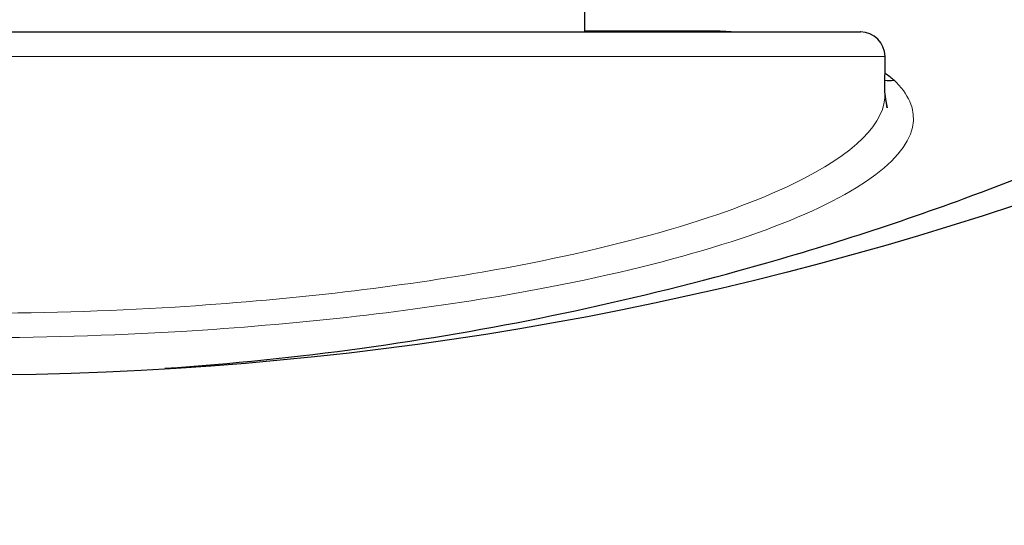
# Model space of a CAD drawing. Header units: millimetres. Extents: x 18 to 610, y -123 to 280.
# Tile 15 of 87: x 173.84 to 181.87, y 93.46 to 97.58. Entities that reach past the tile are written whole.
import ezdxf

# ---------------------------------------------------------------- set-up
doc = ezdxf.new("R2010")
doc.units = ezdxf.units.MM
doc.linetypes.add('SOLID', pattern=[0])

# ---------------------------------------------------------------- blocks, each defined once
blk = doc.blocks.new('BlockOfViews_6')
at = {"linetype": 'SOLID', "lineweight": 30}
for p, q in [((178.4474, 97.4856, 35.46), (178.4474, 97.7357, 35.4705)), ((180.8967, 96.9903, 35.392), (180.8974, 97.2856, 35.475))]:
    blk.add_line(p, q, dxfattribs=at)
blk.add_polyline3d([(180.8963, 96.9618, 35.1138), (180.915, 96.8647, 35.5822), (180.8968, 96.9972, 35.2711)], dxfattribs=at)
at = {"linetype": 'SOLID', "lineweight": 30, "extrusion": (0, 0, -1)}
blk.add_circle((-173.3974, 121.7856, -101.725), 39, dxfattribs=at)
at = {"linetype": 'SOLID', "lineweight": 30}
blk.add_circle((173.3974, 121.7856, 99.225), 36.115, dxfattribs=at)
at = {"linetype": 'SOLID', "lineweight": 9, "extrusion": (0, 0, -1)}
blk.add_arc((-173.3974, 121.7856, -99.225), 37.59, 265, 175, dxfattribs=at)
at = {"linetype": 'SOLID', "lineweight": 30, "extrusion": (0, 0, -1)}
blk.add_arc((-173.3974, 121.7856, -56.71), 27.1, 119.86988, 60.13012, dxfattribs=at)
at = {"linetype": 'SOLID', "lineweight": 30, "extrusion": (0, 1, 0)}
blk.add_arc((-173.3974, 35.475, 97.4856), 7.3, 358.57142, 181.42858, dxfattribs=at)
at = {"linetype": 'SOLID', "lineweight": 30}
blk.add_arc((180.6937, 97.2819, 35.475), 0.2038, 1.05422, 88.94359, dxfattribs=at)
at = {"color": 196, "linetype": 'SOLID', "lineweight": 9, "extrusion": (0, -1, 0)}
blk.add_arc((173.3974, 35.475, -97.2856), 7.5, 0, 180, dxfattribs=at)
at = {"linetype": 'SOLID', "lineweight": 30, "extrusion": (0.199095, -0.187811, 0.961815)}
blk.add_arc((194.9255, -53.102, 50.3717), 0.2, 212.46985, 233.68072, dxfattribs=at)
at = {"linetype": 'SOLID', "lineweight": 30}
blk.add_open_spline([(175.0229, 94.7412, 47.7527), (175.5607, 94.778, 47.0987), (176.0973, 94.8331, 46.4442), (177.6691, 95.0487, 44.5154), (178.6958, 95.2597, 43.2403), (180.3238, 95.7078, 41.1702), (180.9403, 95.9053, 40.3745), (181.9217, 96.2646, 39.0831), (182.2943, 96.4121, 38.5867), (183.0285, 96.7246, 37.595), (183.3908, 96.89, 37.0987), (184.3186, 97.3425, 35.8073), (184.8756, 97.6434, 35.0117), (186.2816, 98.4791, 32.9417), (187.105, 99.0461, 31.6664), (188.6767, 100.2885, 29.0769), (189.4217, 100.9667, 27.7627), (190.1075, 101.683, 26.4511)], degree=3, knots=[-23.801672, -23.801672, -23.801672, -23.801672, -21.607902, -21.607902, -17.339675, -17.339675, -14.672033, -14.672033, -13.004756, -13.004756, -11.33748, -11.33748, -8.669837, -8.669837, -4.40161, -4.40161, 0, 0, 0, 0], dxfattribs=at)
for points in [[(178.4475, 97.4938, 30.9194), (178.8065, 97.4938, 31.0606), (179.1591, 97.4939, 31.2163), (179.5037, 97.4939, 31.3852)], [(179.5037, 97.4939, 31.3852), (179.5703, 97.494, 31.4179), (179.6299, 97.4897, 31.4635), (179.6868, 97.4848, 31.5112)], [(180.8973, 97.15, 33.5738), (180.9245, 97.1314, 33.6721), (180.9485, 97.1125, 33.7709), (180.969, 97.0931, 33.8701)], [(180.897, 96.9904, 35.392), (180.8969, 96.9919, 35.385), (180.8968, 96.9934, 35.3779), (180.8967, 96.9949, 35.3708)]]:
    blk.add_open_spline(points, degree=3, dxfattribs=at)
at = {"color": 196, "linetype": 'SOLID', "lineweight": 9}
for points, knots in [([(180.969, 97.0931, 33.8701), (181.0294, 97.0363, 34.1612), (181.0732, 96.9777, 34.4571), (181.2224, 96.6395, 36.1401), (180.9642, 96.336, 37.5474), (179.7707, 95.7736, 40.01), (178.8587, 95.5168, 41.0654), (176.9664, 95.1972, 42.3486), (176.0796, 95.0975, 42.7386), (174.5819, 95.0078, 43.0882), (173.9848, 94.99, 43.1569), (172.7984, 94.9902, 43.1561), (172.2055, 95.008, 43.0872), (170.702, 95.0986, 42.7342), (169.8238, 95.1976, 42.3471), (168.0493, 95.4982, 41.1399), (167.2246, 95.719, 40.2339), (165.998, 96.2259, 38.0411), (165.6558, 96.5173, 36.7143), (165.669, 96.8948, 34.8734), (165.7232, 96.9965, 34.3651), (165.8258, 97.0931, 33.8701)], [-27.559506, -27.559506, -27.559506, -27.559506, -26.653988, -26.653988, -22.444841, -22.444841, -18.373004, -18.373004, -15.546388, -15.546388, -13.779753, -13.779753, -12.013118, -12.013118, -9.186502, -9.186502, -5.584543, -5.584543, -1.539658, -1.539658, 0, 0, 0, 0]), ([(165.8979, 96.9906, 35.391), (165.8978, 96.9884, 35.4014), (165.8977, 96.9863, 35.4118), (165.8885, 96.7113, 36.7173), (166.2205, 96.4208, 38.0062), (167.4104, 95.9156, 40.1361), (168.2102, 95.6955, 41.0162), (169.9314, 95.396, 42.1888), (170.7832, 95.2973, 42.5648), (172.2414, 95.2071, 42.9077), (172.8164, 95.1894, 42.9746), (173.9671, 95.1891, 42.9754), (174.5463, 95.2068, 42.9087), (175.9989, 95.2962, 42.569), (176.8589, 95.3956, 42.1902), (178.6943, 95.714, 40.9438), (179.579, 95.9699, 39.9186), (180.6528, 96.4899, 37.7001), (180.9098, 96.7473, 36.5476), (180.897, 96.9904, 35.392)], [1.507159, 1.507159, 1.507159, 1.507159, 1.539658, 1.539658, 5.584543, 5.584543, 9.186502, 9.186502, 12.013118, 12.013118, 13.779753, 13.779753, 15.546388, 15.546388, 18.373004, 18.373004, 22.444841, 22.444841, 26.053301, 26.053301, 26.053301, 26.053301])]:
    blk.add_open_spline(points, degree=3, knots=knots, dxfattribs=at)

msp = doc.modelspace()

# ---------------------------------------------------------------- block references
msp.add_blockref('BlockOfViews_6', (0, 0))

doc.saveas('drawing.dxf')
